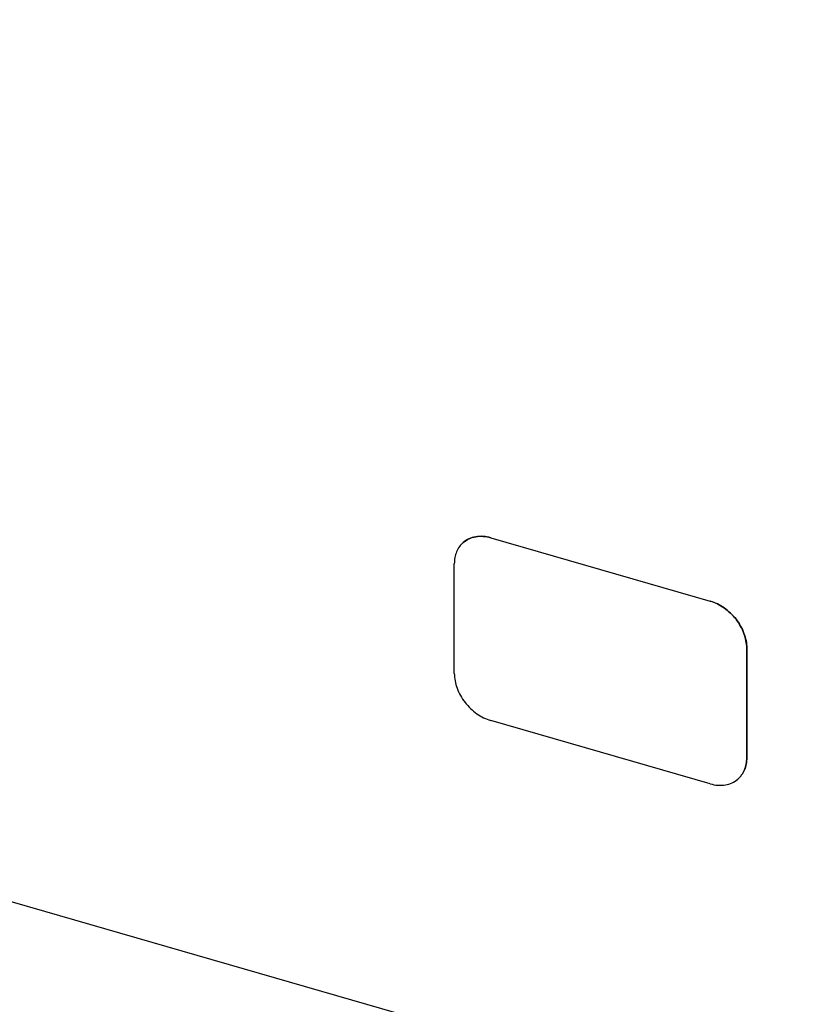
# Model space of a CAD drawing. Header units: millimetres. Extents: x 0 to 210, y 0 to 297.
# Tile 20 of 59: x 61.45 to 62.71, y 235.2 to 236.76. Entities that reach past the tile are written whole.
import ezdxf

# ---------------------------------------------------------------- set-up
doc = ezdxf.new("R2010")
doc.units = ezdxf.units.MM
doc.header["$LTSCALE"] = 19.36
doc.layers.get('0').update_dxf_attribs({"linetype": 'CONTINUOUS'})

msp = doc.modelspace()

# ---------------------------------------------------------------- linework, layer by layer
at = {"color": 7, "linetype": 'Continuous'}
for p, q in [((136.4254, 213.7136), (56.6067, 236.7552)), ((62.1925, 235.9365), (62.5389, 235.8365)), ((62.1926, 235.9366), (62.539, 235.8366)), ((62.1348, 235.7222), (62.1348, 235.8954)), ((62.5967, 235.7621), (62.5967, 235.5889)), ((62.5968, 235.589), (62.5968, 235.7622)), ((62.5389, 235.5478), (62.1925, 235.6478))]:
    msp.add_line(p, q, dxfattribs=at)
at = {"color": 9, "linetype": 'Continuous'}
for p, q in [((62.1925, 235.9365), (62.1926, 235.9366)), ((62.539, 235.8366), (62.5389, 235.8365)), ((62.5967, 235.7621), (62.5968, 235.7622)), ((62.5968, 235.589), (62.5967, 235.5889))]:
    msp.add_line(p, q, dxfattribs=at)
at = {"color": 7, "linetype": 'Continuous'}
for points, knots in [([(62.1489, 235.9292), (62.1466, 235.9272), (62.1425, 235.9227), (62.1381, 235.9146), (62.1354, 235.9053), (62.1348, 235.8988), (62.1348, 235.8954)], [0, 0, 0, 0, 0.237417, 0.480457, 0.733698, 1, 1, 1, 1]), ([(62.1925, 235.9365), (62.1885, 235.9377), (62.1805, 235.9392), (62.1687, 235.9387), (62.1578, 235.9355), (62.1516, 235.9315), (62.1489, 235.9292)], [0, 0, 0, 0, 0.270966, 0.525649, 0.766731, 1, 1, 1, 1]), ([(62.149, 235.9292), (62.1517, 235.9316), (62.1579, 235.9356), (62.1688, 235.9388), (62.1806, 235.9392), (62.1886, 235.9377), (62.1926, 235.9366)], [0, 0, 0, 0, 0.233269, 0.474351, 0.729034, 1, 1, 1, 1]), ([(62.5967, 235.7621), (62.5967, 235.77), (62.5942, 235.7823), (62.5872, 235.7972), (62.58, 235.808), (62.5713, 235.8177), (62.5582, 235.8285), (62.5468, 235.8342), (62.5389, 235.8365)], [0, 0, 0, 0, 0.237649, 0.364578, 0.494405, 0.625031, 0.754274, 1, 1, 1, 1]), ([(62.539, 235.8366), (62.5469, 235.8343), (62.5583, 235.8286), (62.5713, 235.8178), (62.5801, 235.8081), (62.5873, 235.7973), (62.5942, 235.7823), (62.5968, 235.7701), (62.5968, 235.7622)], [0, 0, 0, 0, 0.245726, 0.374969, 0.505595, 0.635422, 0.762351, 1, 1, 1, 1]), ([(62.1348, 235.7222), (62.1348, 235.7143), (62.1373, 235.7021), (62.1443, 235.6871), (62.1515, 235.6763), (62.1602, 235.6666), (62.1732, 235.6559), (62.1847, 235.6501), (62.1925, 235.6478)], [0, 0, 0, 0, 0.237648, 0.364577, 0.494404, 0.625031, 0.754274, 1, 1, 1, 1]), ([(62.5826, 235.5552), (62.5848, 235.5571), (62.5889, 235.5616), (62.5934, 235.5698), (62.5961, 235.579), (62.5967, 235.5856), (62.5967, 235.5889)], [0, 0, 0, 0, 0.237417, 0.480457, 0.733698, 1, 1, 1, 1]), ([(62.5968, 235.589), (62.5968, 235.5856), (62.5962, 235.5791), (62.5935, 235.5698), (62.589, 235.5617), (62.5849, 235.5572), (62.5827, 235.5552)], [0, 0, 0, 0, 0.266302, 0.519543, 0.762583, 1, 1, 1, 1]), ([(62.5389, 235.5478), (62.5429, 235.5467), (62.5509, 235.5452), (62.5628, 235.5456), (62.5736, 235.5488), (62.5799, 235.5528), (62.5826, 235.5552)], [0, 0, 0, 0, 0.270966, 0.525649, 0.766731, 1, 1, 1, 1])]:
    msp.add_open_spline(points, degree=3, knots=knots, dxfattribs=at)

doc.saveas('drawing.dxf')
